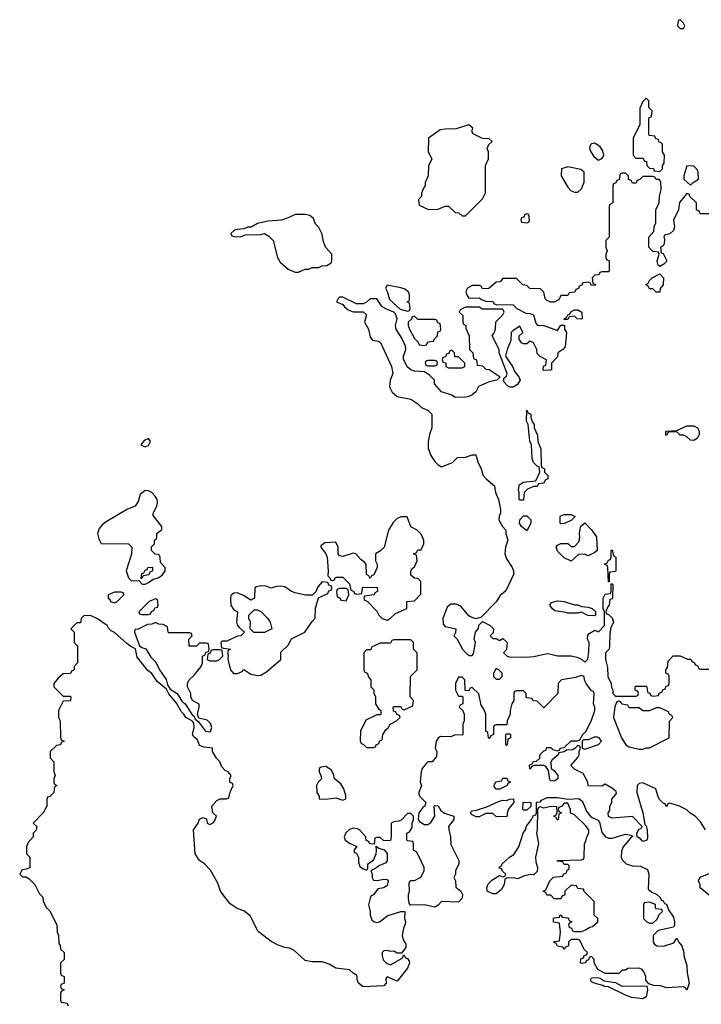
# Model space of a CAD drawing. Header units: inches. Extents: x 1992046 to 2239405, y 126834 to 266391.
# Tile 36 of 71: x 2025874 to 2029874, y 240846 to 246626. Entities that reach past the tile are written whole.
import ezdxf

# ---------------------------------------------------------------- set-up
doc = ezdxf.new("R2010")
doc.units = ezdxf.units.IN
doc.header["$MEASUREMENT"] = 0
doc.layers.add('C0224', color=7, linetype='Continuous')

msp = doc.modelspace()

# ---------------------------------------------------------------- linework, layer by layer
at = {"layer": 'C0224', "color": 6, "elevation": 100}
for points in [[(2029750, 246626), (2029738, 246622), (2029734, 246590), (2029750, 246574), (2029770, 246574), (2029778, 246590), (2029770, 246606)], [(2029550, 246166), (2029530, 246146), (2029512.7, 246107.3), (2029514, 246010), (2029474, 245930), (2029474, 245830), (2029490, 245814), (2029532.7, 245812.7), (2029538, 245798), (2029552.7, 245792.7), (2029554, 245770), (2029570, 245754), (2029592.7, 245752.7), (2029598, 245738), (2029630, 245734), (2029646, 245750), (2029646, 245770), (2029656.4, 245783.6), (2029658, 245830), (2029646, 245850), (2029646, 245890), (2029642, 245902), (2029627.3, 245907.3), (2029622, 245922), (2029607.3, 245927.3), (2029602, 245942), (2029570, 245946), (2029566, 245950), (2029566, 246050), (2029582, 246058), (2029586, 246090), (2029566, 246110), (2029566, 246150)], [(2028510, 246008.7), (2028435.5, 245984.5), (2028370, 245983.7), (2028341.4, 245978.6), (2028274, 245930), (2028272, 245850), (2028292, 245810), (2028272.7, 245767.3), (2028272, 245710), (2028254, 245670), (2028254, 245650), (2028243.6, 245636.4), (2028232.7, 245607.3), (2028231.6, 245588.4), (2028214, 245570), (2028218, 245538), (2028272.7, 245512.7), (2028330, 245514), (2028370, 245532), (2028390, 245532), (2028430, 245494), (2028451.6, 245491.6), (2028470, 245474), (2028490, 245474), (2028590, 245574), (2028608, 245610), (2028608, 245770), (2028626, 245810), (2028626, 245850), (2028618, 245870), (2028627.3, 245892.7), (2028646, 245910), (2028630, 245926), (2028590, 245928), (2028535.3, 245955.3), (2028528, 245970), (2028532.7, 245990)], [(2029250, 245902), (2029230, 245898), (2029222, 245890), (2029218, 245870), (2029226, 245850), (2029243, 245823), (2029270, 245802), (2029290, 245811.3), (2029298.6, 245821.4), (2029301.2, 245830), (2029296.6, 245856.6), (2029280.1, 245880.1)], [(2029790, 245768), (2029772, 245710), (2029772, 245690), (2029810, 245654), (2029826, 245670), (2029858, 245690), (2029855.3, 245730), (2029850, 245746), (2029830, 245766)], [(2029090, 245762), (2029054, 245750), (2029052, 245710), (2029090, 245642), (2029110, 245622), (2029130, 245614), (2029150, 245614), (2029170, 245634), (2029187.3, 245672.7), (2029186, 245730), (2029167.3, 245747.3)], [(2027550, 245482), (2027490, 245482), (2027450, 245462), (2027410.9, 245449.1), (2027330, 245444), (2027270, 245428.7), (2027231.6, 245408.4), (2027212.7, 245407.3), (2027190, 245398), (2027150, 245395.3), (2027134, 245390), (2027114, 245370), (2027118, 245358), (2027132.7, 245352.7), (2027170, 245352), (2027196.4, 245363.6), (2027290, 245364.7), (2027310.7, 245370.7), (2027335.3, 245355.3), (2027362, 245330), (2027386, 245230), (2027402.5, 245202.5), (2027450, 245161), (2027490, 245144.7), (2027510, 245144.7), (2027550, 245162), (2027570, 245162), (2027590, 245172), (2027630, 245172), (2027650, 245182), (2027676.4, 245183.6), (2027702, 245198), (2027706, 245210), (2027706, 245250), (2027668, 245290), (2027655.3, 245330), (2027650, 245366), (2027630, 245406), (2027610, 245426), (2027599, 245459), (2027576.4, 245476.4)], [(2028850, 245486), (2028838, 245482), (2028832.7, 245467.3), (2028818, 245462), (2028814, 245450), (2028818, 245438), (2028850, 245434), (2028862, 245438), (2028866, 245450), (2028862, 245482)], [(2029610, 245026), (2029590, 245046), (2029570, 245046), (2029562, 245062), (2029548, 245070), (2029562, 245078), (2029567.3, 245092.7), (2029586, 245110), (2029630, 245134), (2029652, 245110), (2029651.1, 245068.9), (2029632.7, 245047.3), (2029630, 245026)], [(2028030, 245068), (2028021, 245050), (2028031, 245031), (2028043.4, 244983.4), (2028106.4, 244926.4), (2028150, 244914), (2028162, 244918), (2028166, 244930), (2028162, 244962), (2028148, 244970), (2028162, 244978), (2028161.2, 245010), (2028153.2, 245030), (2028130, 245046), (2028110, 245052.7)], [(2029170, 244868), (2029146, 244870), (2029130, 244886), (2029098, 244882), (2029090, 244866), (2029070, 244866), (2029068.7, 244870), (2029082, 244878), (2029090, 244894), (2029102, 244898), (2029108.4, 244911.6), (2029130, 244922), (2029150, 244922), (2029172, 244910), (2029174, 244870)], [(2028190, 244886), (2028178, 244882), (2028172.7, 244867.3), (2028154, 244850), (2028154, 244830), (2028162, 244810), (2028190, 244754), (2028212.7, 244732.7), (2028218, 244718), (2028250, 244714), (2028262, 244718), (2028270, 244734), (2028302, 244738), (2028307.3, 244752.7), (2028326, 244770), (2028327.3, 244792.7), (2028342, 244798), (2028346, 244810), (2028342, 244842), (2028327.3, 244847.3), (2028322, 244862), (2028310, 244866), (2028210, 244866)], [(2028410, 244686), (2028398, 244682), (2028392.7, 244667.3), (2028378, 244662), (2028372.7, 244647.3), (2028358, 244642), (2028354, 244630), (2028358, 244618), (2028374, 244610), (2028374, 244590), (2028390, 244582), (2028470, 244582), (2028486, 244590), (2028486, 244610), (2028450, 244646), (2028427.3, 244647.3), (2028426, 244670)], [(2028310, 244626), (2028270, 244626), (2028258, 244622), (2028254, 244610), (2028258, 244598), (2028270, 244594), (2028310, 244594), (2028322, 244598), (2028326, 244610), (2028322, 244622)], [(2028810, 243806), (2028806, 243810), (2028806, 243854), (2028802, 243862), (2028804.7, 243895.3), (2028830, 243912), (2028902, 243918), (2028926, 243970), (2028922, 244002), (2028910, 244006), (2028890, 244026), (2028882, 244050), (2028878, 244130), (2028868.4, 244151.6), (2028858, 244250), (2028848, 244270), (2028850, 244334), (2028858, 244318), (2028874, 244310), (2028874, 244290), (2028883.6, 244263.6), (2028894, 244250), (2028894, 244230), (2028912.7, 244187.3), (2028914, 244150), (2028932.7, 244107.3), (2028934, 244010), (2028938, 243998), (2028954, 243990), (2028954, 243970), (2028974, 243950), (2028974, 243930), (2028958, 243922), (2028950, 243906), (2028918, 243902), (2028910, 243886), (2028890, 243886), (2028854, 243870), (2028834, 243850), (2028830, 243806)], [(2029830, 244155.3), (2029810, 244158), (2029790, 244178), (2029770, 244188), (2029750, 244188), (2029730, 244206), (2029690, 244206), (2029678, 244202), (2029670, 244186), (2029666, 244190), (2029666, 244210), (2029730, 244214), (2029790, 244242), (2029830, 244242), (2029851, 244231), (2029862, 244210), (2029862, 244190), (2029850, 244168)], [(2026630, 244168), (2026603.5, 244156.5), (2026584.7, 244130), (2026610, 244118), (2026630, 244126), (2026642, 244150)], [(2026610, 243862.7), (2026580.7, 243839.3), (2026570, 243798), (2026552, 243770), (2026506.4, 243753.6), (2026382, 243678), (2026358.8, 243661.2), (2026340.7, 243639.3), (2026331, 243610), (2026338, 243578), (2026352, 243552), (2026512, 243550), (2026531.3, 243530), (2026530.9, 243489.1), (2026498, 243390), (2026512, 243350), (2026530, 243332), (2026574, 243334), (2026592.7, 243312.7), (2026610, 243312), (2026630, 243322), (2026658, 243342), (2026686, 243350), (2026710, 243364.7), (2026728, 243390), (2026728, 243410), (2026700.4, 243440.4), (2026698, 243470), (2026690, 243486), (2026668.4, 243488.4), (2026648, 243510), (2026648.4, 243531.6), (2026666, 243550), (2026666, 243570), (2026678, 243582), (2026678, 243610), (2026707.3, 243632.7), (2026708, 243650), (2026656.4, 243716.4), (2026657.2, 243730), (2026679.6, 243770), (2026683.6, 243790), (2026680.7, 243810), (2026669.7, 243829.7), (2026649.7, 243849.7), (2026630, 243859.5)], [(2028110, 243708), (2028090, 243698), (2028066.4, 243673.6), (2028038, 243630), (2028012, 243530), (2027991.1, 243508.9), (2027962, 243490), (2027962, 243450), (2027972, 243430), (2027972, 243410), (2027952.7, 243367.3), (2027938, 243362), (2027930, 243346), (2027922, 243362), (2027908.4, 243368.4), (2027908, 243430), (2027900.4, 243440.4), (2027876.4, 243456.4), (2027846, 243490), (2027830, 243495.3), (2027770, 243475.3), (2027750, 243478), (2027742, 243490), (2027742, 243530), (2027730, 243558), (2027665.4, 243554.6), (2027642, 243538), (2027642, 243530), (2027671, 243491), (2027678, 243470), (2027684.7, 243390), (2027682, 243362), (2027694, 243350), (2027698, 243338), (2027710, 243334), (2027722, 243338), (2027726, 243350), (2027732.7, 243352.7), (2027770, 243354), (2027810, 243314), (2027818, 243278), (2027832, 243272), (2027838, 243258), (2027850, 243254), (2027882, 243258), (2027886, 243290), (2027890, 243294), (2027972.7, 243292.7), (2027974, 243270), (2027958, 243262), (2027954, 243250), (2027898, 243242), (2027894, 243230), (2027898, 243218), (2027912.7, 243212.7), (2027970, 243154), (2027982, 243130), (2028002, 243110), (2028030, 243102), (2028050, 243112), (2028080.2, 243139.8), (2028146, 243170), (2028146, 243210), (2028190, 243214), (2028227.3, 243252.7), (2028227.3, 243327.3), (2028210, 243346), (2028190, 243348), (2028170, 243366), (2028168.7, 243390), (2028176.4, 243403.6), (2028190, 243414), (2028206, 243450), (2028202, 243482), (2028186, 243490), (2028202, 243498), (2028210, 243514), (2028230, 243514), (2028246, 243550), (2028246, 243570), (2028230, 243606), (2028206, 243630), (2028169.1, 243649.1), (2028147.3, 243707.3)], [(2028850, 243626), (2028818, 243650), (2028808, 243670), (2028808.7, 243690), (2028830, 243714), (2028850, 243714), (2028874, 243690), (2028874, 243670)], [(2029050, 243666), (2029046, 243670), (2029046, 243710), (2029050, 243714), (2029070, 243722), (2029110, 243722), (2029134, 243710), (2029110, 243686), (2029070, 243668)], [(2029210, 243478), (2029190, 243488), (2029152.7, 243487.3), (2029110, 243448), (2029070, 243466), (2029030, 243506), (2029022, 243530), (2029030, 243542), (2029050, 243552), (2029090, 243552), (2029110, 243534), (2029130, 243534), (2029156.4, 243563.6), (2029162, 243590), (2029159, 243610), (2029163.1, 243636.9), (2029168, 243652), (2029190, 243672), (2029230, 243632), (2029258, 243590), (2029262, 243510), (2029250, 243498)], [(2029330, 243326), (2029326, 243410), (2029322, 243422), (2029306, 243430), (2029322, 243438), (2029330, 243454), (2029342, 243458), (2029346, 243470), (2029346, 243510), (2029350, 243514), (2029358, 243478), (2029372, 243470), (2029372, 243390), (2029370, 243386), (2029338, 243382), (2029334, 243370), (2029334, 243326)], [(2026586, 243346), (2026590, 243374), (2026602, 243378), (2026610, 243394), (2026622, 243398), (2026626, 243410), (2026652.7, 243412.7), (2026654, 243390), (2026638, 243382), (2026632, 243368), (2026598, 243362), (2026590, 243346)], [(2027650, 243326), (2027623.6, 243296.4), (2027612.7, 243267.3), (2027592, 243248), (2027551.6, 243248.4), (2027490, 243261.2), (2027470, 243269.2), (2027430, 243297.2), (2027410, 243301.2), (2027380.7, 243299.3), (2027350, 243289), (2027320.4, 243300.4), (2027290, 243302), (2027263.6, 243296.4), (2027254, 243290), (2027251.3, 243230), (2027230, 243218), (2027186.8, 243246.8), (2027150, 243261.2), (2027130, 243259), (2027114, 243246), (2027110.5, 243229.5), (2027113.4, 243190), (2027130, 243161), (2027151.3, 243150), (2027146, 243090), (2027150, 243074), (2027159.6, 243059.6), (2027194, 243030), (2027171.6, 243008.4), (2027152.7, 243007.3), (2027090, 242978), (2027062, 242978), (2027054, 242970), (2027058, 242938), (2027112, 242930), (2027098, 242922), (2027094, 242910), (2027098, 242898), (2027096, 242870), (2027110.6, 242810), (2027128.3, 242788.3), (2027152.5, 242787.5), (2027179.5, 242800.5), (2027190, 242811.3), (2027230, 242784.9), (2027270, 242776.3), (2027290, 242778.8), (2027321.5, 242798.5), (2027406, 242870), (2027407.3, 242912.7), (2027450, 242954), (2027468.9, 242991.1), (2027548, 243030), (2027590, 243094), (2027608, 243112), (2027609.1, 243170.9), (2027627.3, 243232.7), (2027682, 243258), (2027687.3, 243272.7), (2027702, 243278), (2027706, 243290), (2027702, 243302), (2027687.3, 243307.3), (2027682, 243322)], [(2027790, 243286), (2027750, 243286), (2027738, 243282), (2027734, 243270), (2027738, 243238), (2027752.7, 243232.7), (2027758, 243218), (2027790, 243214), (2027806, 243250), (2027802, 243282)], [(2026470, 243266), (2026430, 243266), (2026394, 243250), (2026394, 243230), (2026403.6, 243223.6), (2026406, 243210), (2026430, 243202), (2026446, 243210), (2026486, 243250), (2026482, 243262)], [(2026670, 243226), (2026634, 243210), (2026574, 243150), (2026578, 243138), (2026590, 243134), (2026630, 243134), (2026642, 243138), (2026647.3, 243152.7), (2026662, 243158), (2026667.3, 243172.7), (2026682, 243178), (2026686, 243190), (2026682, 243222)], [(2029130, 243191.3), (2029150, 243191.3), (2029170, 243182), (2029210, 243178), (2029234, 243170), (2029252.7, 243152.7), (2029254, 243130), (2029250, 243126), (2029208.9, 243128.9), (2029170, 243148), (2029150, 243142), (2029090, 243142), (2029070, 243148.7), (2029015.3, 243155.3), (2028998, 243170), (2028986, 243190), (2028995.3, 243204.7), (2029030, 243214.8), (2029070, 243211.3)], [(2027310, 243028), (2027248.4, 243028.4), (2027226, 243050), (2027228, 243090), (2027218, 243110), (2027218, 243130), (2027250, 243162), (2027270, 243162), (2027290, 243151.3), (2027330, 243111.3), (2027344.7, 243090), (2027354, 243050)], [(2026670, 243088), (2026650, 243078), (2026623.6, 243076.4), (2026570, 243048), (2026550, 243046), (2026546.8, 243030), (2026578, 242950), (2026590, 242941), (2026613.7, 242933.7), (2026643.4, 242883.4), (2026673.7, 242853.7), (2026694.8, 242810), (2026732.8, 242752.8), (2026740.7, 242720.7), (2026756.9, 242696.9), (2026798, 242670), (2026826.4, 242626.4), (2026844.7, 242610), (2026885.4, 242545.4), (2026898, 242538), (2026902, 242522), (2026923.6, 242503.6), (2026964.7, 242450), (2026990, 242446), (2026993.2, 242446.8), (2027002, 242470), (2026994, 242494), (2026974.6, 242514.6), (2026926, 242526), (2026918, 242550), (2026928, 242590), (2026927.3, 242607.3), (2026888, 242630), (2026878, 242650), (2026878, 242670), (2026858, 242710), (2026858, 242730), (2026868, 242750), (2026900.2, 242779.8), (2026938, 242830), (2026946, 242850), (2026946, 242890), (2026962, 242898), (2026967.3, 242912.7), (2026982, 242918), (2026986, 242930), (2026982, 242962), (2026970, 242966), (2026930, 242966), (2026911.6, 242948.4), (2026868.4, 242948.4), (2026866, 242990), (2026886, 243010), (2026882, 243022), (2026870, 243026), (2026750, 243026), (2026746, 243030), (2026742, 243062), (2026716.4, 243076.4), (2026690, 243078)], [(2028170, 242986), (2028070, 242986), (2028058, 242982), (2028050, 242966), (2027990, 242966), (2027938, 242942), (2027934, 242926), (2027910, 242926), (2027894, 242910), (2027894, 242810), (2027898, 242798), (2027914, 242790), (2027923.6, 242763.6), (2027934, 242750), (2027934, 242710), (2027951.6, 242691.6), (2027952.7, 242672.7), (2027962, 242650), (2027962, 242610), (2027979.6, 242579.6), (2027994, 242570), (2027994, 242550), (2027990, 242546), (2027970, 242546), (2027905.4, 242514.6), (2027874, 242450), (2027872.7, 242392.7), (2027878, 242378), (2027890, 242374), (2027910, 242354), (2027950, 242354), (2027962, 242358), (2027966, 242370), (2027982, 242378), (2027988, 242392), (2028002, 242398), (2028006, 242430), (2028023.1, 242456.9), (2028038, 242470), (2028048.7, 242491.3), (2028086, 242510), (2028106, 242530), (2028102, 242542), (2028088, 242548), (2028082, 242562), (2028067.3, 242567.3), (2028066, 242590), (2028070, 242594), (2028110, 242594), (2028118, 242578), (2028130, 242574), (2028182, 242598), (2028186, 242630), (2028166, 242650), (2028168, 242770), (2028206, 242810), (2028206, 242910), (2028186, 242930), (2028186, 242970)], [(2027050, 242926), (2027010, 242926), (2026998, 242922), (2026992, 242908), (2026978, 242902), (2026974, 242870), (2026990, 242862), (2027030, 242862), (2027046, 242870), (2027066, 242890), (2027062, 242922)], [(2028670, 242818), (2028654, 242790), (2028654, 242770), (2028670, 242754), (2028690, 242754), (2028706, 242770), (2028706, 242790), (2028686, 242810)], [(2029390, 242626), (2029378, 242622), (2029366.4, 242593.6), (2029358, 242530), (2029406, 242410), (2029431, 242370), (2029450, 242357.3), (2029510, 242342.8), (2029530, 242344.7), (2029550, 242352), (2029570, 242352), (2029686, 242410), (2029687.3, 242507.3), (2029706, 242530), (2029702, 242542), (2029687.3, 242547.3), (2029682, 242562), (2029630, 242586), (2029610, 242586), (2029570, 242568), (2029530, 242568), (2029510, 242586), (2029450, 242586), (2029442, 242602), (2029408.4, 242608.4), (2029402, 242622)], [(2028730, 242366), (2028726, 242370), (2028726, 242430), (2028730, 242434), (2028750, 242434), (2028754, 242430), (2028754, 242410), (2028738, 242402), (2028734, 242370)], [(2029265.4, 242414.6), (2029245.4, 242414.6), (2029210, 242398), (2029182, 242398), (2029174, 242390), (2029174, 242350), (2029190, 242344.7), (2029270, 242371.3), (2029288.7, 242390), (2029275.3, 242410)], [(2027670, 242242), (2027642.8, 242237.2), (2027632, 242230), (2027632, 242210), (2027642, 242190), (2027644.7, 242170), (2027624.7, 242150), (2027616, 242130), (2027618, 242090), (2027632, 242068), (2027632, 242052), (2027670.6, 242050.6), (2027730, 242057.3), (2027770, 242044.7), (2027787.3, 242052.7), (2027788, 242070), (2027775.3, 242110), (2027759.3, 242139.3), (2027722, 242170), (2027716.4, 242196.4), (2027702, 242222)], [(2028670, 242108), (2028660.4, 242120.4), (2028658, 242130), (2028667.3, 242152.7), (2028702, 242158), (2028710, 242174), (2028732.7, 242172.7), (2028738, 242158), (2028754, 242150), (2028738, 242142), (2028734, 242130), (2028690, 242108)], [(2028672.7, 241947.3), (2028650, 241966), (2028610, 241966), (2028570, 241946), (2028552.7, 241947.3), (2028530, 241958), (2028518, 241970), (2028530, 241982), (2028554.6, 241985.4), (2028614.6, 242005.4), (2028683.1, 242036.9), (2028710, 242044.7), (2028730, 242042), (2028748.9, 242051.1), (2028771.6, 242051.6), (2028774, 242030), (2028743.6, 241996.4), (2028734, 241970), (2028734, 241950), (2028730, 241948)], [(2029091.1, 242051.1), (2029154.8, 242054.8), (2029177.5, 242037.5), (2029199.8, 241979.8), (2029226, 241946), (2029266, 241926), (2029276, 241916), (2029290, 241854), (2029312, 241830), (2029330, 241821), (2029350, 241821), (2029430, 241844.7), (2029459.6, 241839.6), (2029472.7, 241832.7), (2029458, 241822), (2029414.8, 241770), (2029405.4, 241745.4), (2029404.7, 241710), (2029410, 241694), (2029434, 241670), (2029470, 241658), (2029516.9, 241656.9), (2029558, 241638), (2029566, 241610), (2029562, 241522), (2029583.6, 241503.6), (2029614, 241490), (2029632.7, 241472.7), (2029638, 241458), (2029650, 241454), (2029658, 241438), (2029670, 241434), (2029681, 241401), (2029710, 241358), (2029717.3, 241330), (2029716, 241310), (2029710, 241298), (2029621, 241279), (2029592, 241250), (2029591.6, 241211.6), (2029599.6, 241199.6), (2029614, 241190), (2029652.9, 241187.1), (2029713.6, 241206.4), (2029730, 241234), (2029742, 241210), (2029758.8, 241190), (2029770.7, 241150), (2029770.8, 241130), (2029790, 241074), (2029790.8, 241030), (2029802.8, 240970), (2029790, 240928.7), (2029782, 240942), (2029770, 240948.7), (2029670, 240942), (2029634.6, 240954.6), (2029596.4, 240956.4), (2029566, 240966), (2029548.4, 240988.4), (2029548, 241010), (2029536.4, 241036.4), (2029526, 241050), (2029510, 241058), (2029443.6, 241056.4), (2029430, 241046), (2029410, 241046), (2029390, 241026), (2029310, 241026), (2029266, 241050), (2029246, 241090), (2029246, 241110), (2029230, 241126), (2029218, 241122), (2029212.7, 241107.3), (2029198, 241102), (2029194, 241090), (2029170, 241086), (2029166, 241090), (2029167.3, 241112.7), (2029182, 241118), (2029187.3, 241132.7), (2029202, 241138), (2029206, 241150), (2029187.3, 241167.3), (2029162, 241222), (2029150, 241226), (2029110, 241226), (2029094, 241210), (2029094, 241190), (2029078, 241182), (2029070, 241168), (2029062, 241182), (2029030, 241188), (2029022, 241202), (2029006, 241210), (2029010, 241214), (2029042, 241218), (2029048, 241270), (2029042, 241322), (2029007.3, 241327.3), (2029006, 241350), (2029010, 241354), (2029042, 241358), (2029046, 241370), (2029052, 241372), (2029058, 241358), (2029092.7, 241352.7), (2029098, 241338), (2029114, 241330), (2029098, 241322), (2029094, 241310), (2029098, 241298), (2029112.7, 241292.7), (2029118, 241278), (2029130, 241274), (2029170, 241274), (2029190, 241282), (2029220.4, 241299.6), (2029236.4, 241303.6), (2029266, 241330), (2029266, 241350), (2029246, 241370), (2029246, 241450), (2029187.3, 241507.3), (2029182, 241522), (2029150, 241526), (2029142, 241542), (2029110, 241546), (2029074, 241510), (2029072.7, 241487.3), (2029058, 241482), (2029050, 241466), (2029010, 241466), (2028990, 241486), (2028967.3, 241487.3), (2028962, 241502), (2028946, 241510), (2028962, 241518), (2028986, 241570), (2029007.3, 241592.7), (2029062, 241598), (2029066, 241610), (2029082, 241618), (2029087.3, 241632.7), (2029098, 241642), (2029098, 241658), (2029090, 241666), (2029070, 241666), (2029062, 241682), (2029030, 241686), (2029028.9, 241691.1), (2029170, 241694), (2029182, 241698), (2029186, 241710), (2029188, 241790), (2029196.4, 241803.6), (2029202, 241830), (2029214, 241850), (2029214, 241870), (2029194.8, 241894.8), (2029130, 241958), (2029107.3, 241967.3), (2029106, 241990), (2029090, 242026), (2029070, 242026), (2029052.7, 242007.3), (2029038, 242002), (2029034, 241990), (2029038, 241978), (2029054, 241970), (2029038, 241962), (2029034, 241930), (2029030, 241926), (2029022, 241942), (2029008, 241950), (2029022, 241958), (2029027.3, 241972.7), (2029026, 242006), (2028990, 242008), (2028950, 241998), (2028930, 242006), (2028918, 242002), (2028912.7, 241987.3), (2028911.3, 241870), (2028906, 241850), (2028918, 241790), (2028901, 241710), (2028902, 241682), (2028912, 241650), (2028910, 241626), (2028890, 241606), (2028870, 241608), (2028830, 241598), (2028796.9, 241583.1), (2028770, 241588), (2028730, 241586), (2028722, 241578), (2028718, 241550), (2028701, 241519), (2028670, 241495.3), (2028650, 241495.3), (2028618, 241510), (2028615.3, 241530), (2028622, 241550), (2028645.6, 241574.4), (2028690, 241602), (2028710, 241594), (2028722, 241598), (2028726, 241610), (2028707.3, 241627.3), (2028702, 241642), (2028690, 241646), (2028688.4, 241651.6), (2028702, 241658), (2028706, 241670), (2028748.7, 241710), (2028774.6, 241725.4), (2028804, 241770), (2028829.2, 241850.8), (2028842, 241870), (2028849, 241891), (2028878, 241930), (2028890, 241954), (2028902, 241958), (2028906, 241970), (2028907.3, 242032.7), (2028930, 242034), (2028936.4, 242043.6), (2028970, 242061), (2029030, 242061)], [(2028830, 241986), (2028826, 241990), (2028828, 242032), (2028874, 242030), (2028872.7, 242007.3), (2028850, 241986)], [(2029570, 241446), (2029538, 241442), (2029534, 241430), (2029534, 241350), (2029554, 241330), (2029570, 241322), (2029590, 241322), (2029614.6, 241345.4), (2029627.3, 241372.7), (2029646, 241390), (2029642, 241402), (2029610, 241406), (2029606, 241410), (2029606, 241430), (2029596.4, 241436.4)], [(2029410, 240952), (2029554, 240954), (2029558, 240930), (2029550, 240889), (2029530, 240877.2), (2029466.8, 240886.8), (2029430, 240899), (2029330, 240948.7), (2029306, 240950), (2029296.4, 240956.4), (2029246, 240970), (2029230, 240978), (2029224, 240990), (2029230, 241002), (2029263.6, 241003.6), (2029279.6, 240999.6), (2029303.6, 240983.6), (2029370, 240974)]]:
    msp.add_lwpolyline(points, close=True, dxfattribs=at)
for points in [[(2029950, 245486), (2029867.3, 245487.3), (2029862, 245502), (2029846, 245510), (2029846, 245550), (2029807.3, 245587.3), (2029802, 245602), (2029790, 245606), (2029746.8, 245553.2), (2029741, 245510), (2029711.3, 245450), (2029716, 245410), (2029711.6, 245388.4), (2029690, 245368), (2029658, 245362), (2029654, 245350), (2029658, 245338), (2029656, 245310), (2029650, 245298), (2029634, 245290), (2029638, 245258), (2029650, 245254), (2029670, 245214), (2029670, 245206), (2029654, 245190), (2029630, 245178), (2029623.1, 245183.1), (2029618, 245190), (2029615.3, 245210), (2029626, 245250), (2029622, 245262), (2029590, 245266), (2029566, 245290), (2029566, 245350), (2029596.4, 245383.6), (2029598, 245410), (2029607.3, 245432.7), (2029608, 245510), (2029627.3, 245552.7), (2029628, 245590), (2029638, 245630), (2029636.4, 245676.4), (2029627.3, 245687.3), (2029608.4, 245688.4), (2029602, 245702), (2029590, 245706), (2029530, 245706), (2029512.7, 245687.3), (2029498, 245682), (2029492.7, 245667.3), (2029470, 245666), (2029462, 245682), (2029447.3, 245687.3), (2029446, 245710), (2029430, 245726), (2029410, 245726), (2029398, 245722), (2029392.7, 245687.3), (2029378, 245682), (2029372, 245668), (2029358, 245662), (2029354, 245650), (2029354, 245550), (2029338, 245542), (2029334, 245530), (2029334, 245350), (2029314, 245330), (2029314, 245290), (2029322, 245270), (2029314, 245250), (2029314, 245230), (2029318, 245218), (2029334, 245210), (2029334, 245150), (2029330, 245146), (2029290, 245146), (2029278, 245142), (2029272.7, 245127.3), (2029250, 245126), (2029234, 245110), (2029238, 245078), (2029252.7, 245072.7), (2029252.7, 245067.3), (2029230, 245066), (2029222, 245082), (2029210, 245086), (2029178, 245082), (2029172.7, 245067.3), (2029158, 245062), (2029152.7, 245047.3), (2029138, 245042), (2029132.7, 245027.3), (2029098, 245022), (2029090, 245006), (2029050, 245006), (2029038, 244982), (2029010, 244968), (2028990, 244968.7), (2028970, 244978), (2028958, 244990), (2028950, 245026), (2028930, 245046), (2028868.4, 245048.4), (2028850, 245066), (2028826, 245070), (2028790, 245106), (2028710, 245106), (2028692.7, 245087.3), (2028670, 245086), (2028627.3, 245047.3), (2028590, 245046), (2028582, 245062), (2028570, 245066), (2028530, 245066), (2028502, 245050), (2028492, 245030), (2028498, 245010), (2028510, 244992), (2028570, 244994), (2028583.6, 244983.6), (2028610, 244974), (2028650, 244972), (2028658, 244958), (2028670, 244954), (2028770, 244952), (2028791.1, 244931.1), (2028843.6, 244903.6), (2028870, 244902), (2028890, 244894), (2028903.6, 244843.6), (2028912.7, 244832.7), (2028950, 244831.3), (2029030, 244802), (2029050, 244832), (2029072, 244832), (2029072, 244810), (2029082, 244790), (2029074.8, 244705.2), (2029062, 244690), (2029032, 244670), (2029030, 244646), (2028994, 244610), (2028994, 244570), (2028988.4, 244568.4), (2028950, 244566), (2028946, 244570), (2028948.4, 244591.6), (2028962, 244598), (2028966, 244630), (2028928.4, 244648.4), (2028910, 244666), (2028908, 244690), (2028888.4, 244728.4), (2028870, 244738), (2028850, 244724), (2028830, 244724), (2028818, 244730), (2028806, 244750), (2028806, 244770), (2028826, 244790), (2028810, 244826), (2028770, 244802), (2028758, 244790), (2028756.9, 244743.1), (2028734.8, 244690), (2028724.7, 244650), (2028766.8, 244590), (2028779.1, 244559.1), (2028804, 244530), (2028810.5, 244510), (2028796.1, 244483.9), (2028770.4, 244469.6), (2028749.4, 244469.4), (2028736, 244476), (2028718, 244498), (2028714, 244510), (2028716.4, 244523.6), (2028730, 244534), (2028735.3, 244550), (2028688, 244670), (2028688, 244690), (2028646, 244770), (2028656.4, 244783.6), (2028666, 244810), (2028667.3, 244852.7), (2028710, 244894), (2028718, 244910), (2028710, 244926), (2028590, 244926), (2028570, 244938), (2028490, 244938), (2028458, 244922), (2028454, 244910), (2028474, 244890), (2028474, 244850), (2028478, 244838), (2028491.6, 244831.6), (2028492.7, 244812.7), (2028512, 244770), (2028514, 244690), (2028534, 244670), (2028538, 244638), (2028554, 244630), (2028558, 244598), (2028590, 244594), (2028610, 244574), (2028630, 244572), (2028694, 244530), (2028674, 244510), (2028630, 244499.3), (2028567.1, 244472.9), (2028550, 244442), (2028530, 244424), (2028510, 244414), (2028489.3, 244409.3), (2028430, 244409), (2028410, 244422), (2028350, 244442), (2028309.1, 244489.1), (2028309, 244510), (2028278.6, 244538.6), (2028250, 244558), (2028190, 244562.9), (2028169.2, 244570), (2028148, 244588), (2028127.2, 244632.8), (2028126.6, 244650), (2028139.3, 244690), (2028138, 244710), (2028116.6, 244756.6), (2028084, 244810), (2028079, 244830), (2028089.3, 244870), (2028078.9, 244898.9), (2028070, 244909), (2028026, 244926), (2028001.2, 244941.2), (2027970, 244988), (2027930, 244988), (2027910, 244968), (2027890, 244958), (2027850, 244958), (2027770, 244998), (2027750, 244998), (2027742, 244990), (2027734, 244970), (2027770, 244954), (2027779.6, 244939.6), (2027802, 244922), (2027830, 244912), (2027890, 244912), (2027910, 244894), (2027898, 244850), (2027921, 244810), (2027930, 244762), (2027945.2, 244745.2), (2027978.8, 244738.8), (2027990.9, 244730.9), (2028055.5, 244590), (2028062.8, 244550), (2028047.7, 244510), (2028044, 244470), (2028059.1, 244439.1), (2028090, 244414.8), (2028170, 244398), (2028211.3, 244370), (2028232, 244350), (2028270.9, 244330.9), (2028292, 244310), (2028292, 244230), (2028278, 244190), (2028271.1, 244148.9), (2028271.1, 244111.1), (2028287.1, 244067.1), (2028310, 244032), (2028330, 244012), (2028350, 244002), (2028413.6, 244026.4), (2028444, 244056), (2028490, 244058), (2028529, 244071), (2028550, 244071), (2028562.8, 244030), (2028582.8, 243990), (2028594, 243950), (2028610.8, 243930), (2028661, 243890), (2028666, 243850), (2028684.7, 243810), (2028696, 243750), (2028696, 243730), (2028687.7, 243712.3), (2028684.9, 243690), (2028706.8, 243650), (2028726, 243630), (2028727.1, 243607.1), (2028738, 243570), (2028724.7, 243530), (2028721, 243490), (2028730, 243462), (2028764.7, 243410), (2028772, 243390), (2028772, 243370), (2028726.8, 243273.2), (2028693.4, 243246.6), (2028670, 243209), (2028582, 243118), (2028550, 243108), (2028520.4, 243120.4), (2028510, 243126), (2028462.7, 243182.7), (2028435.8, 243195.8), (2028405.1, 243194.9), (2028381.7, 243178.3), (2028356.4, 243110), (2028358.5, 243078.5), (2028370, 243064), (2028434, 243050), (2028431.6, 243028.4), (2028422, 243010), (2028442, 242990), (2028472, 242930), (2028490, 242912), (2028510, 242894), (2028530, 242894), (2028536.4, 242903.6), (2028548, 242970), (2028542, 242990), (2028548, 243030), (2028567.3, 243052.7), (2028568.4, 243071.6), (2028590, 243094), (2028634, 243070), (2028654, 243050), (2028652.7, 243027.3), (2028634, 243010), (2028650, 242994), (2028670, 242994), (2028690, 242982), (2028710, 242994), (2028734, 242970), (2028731.6, 242928.4), (2028714, 242910), (2028734, 242890), (2028746, 242886), (2028844.5, 242884.5), (2028892.1, 242887.9), (2028970, 242904.7), (2028983.6, 242903.6), (2029030, 242891.3), (2029110, 242891.3), (2029144, 242884), (2029171.6, 242871.6), (2029190, 242854), (2029207.3, 242872.7), (2029214.6, 242914.6), (2029215.3, 242970), (2029206, 242990), (2029207.3, 243012.7), (2029216.4, 243023.6), (2029250, 243042), (2029270, 243032), (2029306, 243070), (2029306, 243150), (2029298, 243170), (2029298, 243230), (2029310, 243254), (2029342, 243258), (2029346, 243270), (2029346, 243314), (2029350, 243314), (2029354, 243310), (2029352.7, 243232.7), (2029350, 243226), (2029338, 243222), (2029334, 243190), (2029323.6, 243176.4), (2029314, 243150), (2029318, 243138), (2029330, 243134), (2029350, 243114), (2029358, 243090), (2029343.6, 243056.4), (2029336.9, 243023.1), (2029335.3, 242944.7), (2029331, 242929), (2029312, 242910), (2029312, 242870), (2029323.6, 242823.6), (2029324.7, 242770), (2029344.7, 242730), (2029346.4, 242706.4), (2029354, 242690), (2029354, 242670), (2029370, 242654), (2029490, 242654), (2029502, 242658), (2029506, 242670), (2029502, 242682), (2029486, 242690), (2029486, 242710), (2029490, 242714), (2029550, 242714), (2029554, 242710), (2029558, 242678), (2029572.7, 242672.7), (2029578, 242658), (2029590, 242654), (2029622, 242658), (2029627.3, 242672.7), (2029642, 242678), (2029647.3, 242692.7), (2029662, 242698), (2029667.3, 242712.7), (2029682, 242718), (2029686, 242730), (2029686, 242770), (2029682, 242782), (2029666, 242790), (2029666, 242810), (2029676.4, 242823.6), (2029680.4, 242859.6), (2029708.4, 242891.6), (2029750, 242892), (2029792.7, 242872.7), (2029811.6, 242871.6), (2029818, 242858), (2029834, 242850), (2029838, 242838), (2029852.7, 242832.7), (2029858, 242818), (2029870, 242814), (2029930, 242814)], [(2029898, 241870), (2029870, 241918), (2029838, 241950), (2029808.9, 241968.9), (2029790, 241988), (2029746, 242010), (2029690, 242026), (2029678, 242022), (2029670, 242006), (2029662, 242022), (2029650, 242026), (2029629.1, 242049.1), (2029618, 242070), (2029608, 242110), (2029530, 242145.2), (2029510, 242142), (2029498, 242130), (2029494.8, 242090), (2029530.8, 241970), (2029542, 241902), (2029550, 241894), (2029556, 241870), (2029558, 241822), (2029554, 241810), (2029530, 241802), (2029517.2, 241817.2), (2029498, 241830), (2029495.3, 241850), (2029510, 241874), (2029522, 241878), (2029526, 241890), (2029470, 241948), (2029350, 241938), (2029328.7, 241948.7), (2029328, 241970), (2029336.4, 241983.6), (2029338, 242010), (2029348, 242030), (2029348, 242050), (2029376.4, 242083.6), (2029374.6, 242094.6), (2029353.6, 242113.6), (2029310, 242138), (2029290, 242126), (2029210, 242128), (2029208, 242150), (2029180.4, 242200.4), (2029130, 242226), (2029108.4, 242248.4), (2029150, 242294), (2029158, 242310), (2029158, 242330), (2029166, 242350), (2029162, 242362), (2029150, 242366), (2029132.7, 242347.3), (2029119.6, 242340.4), (2029082, 242338), (2029070, 242328), (2029038, 242322), (2029034, 242310), (2028999.6, 242280.4), (2028991.6, 242268.4), (2028992, 242230), (2029010, 242218), (2029032, 242190), (2029032, 242170), (2029010, 242155.3), (2028990, 242158), (2028984.7, 242164.7), (2028978, 242218), (2028962, 242242), (2028950, 242248.7), (2028892.7, 242247.3), (2028878, 242242), (2028874, 242230), (2028867.3, 242227.3), (2028866, 242250), (2028882, 242258), (2028888.4, 242271.6), (2028907.3, 242272.7), (2028926, 242290), (2028926, 242310), (2028950, 242334), (2028962, 242338), (2028967.3, 242352.7), (2028990, 242354), (2029002, 242342), (2029030, 242334), (2029042, 242338), (2029046, 242350), (2029070, 242354), (2029110, 242392), (2029147.3, 242392.7), (2029162, 242398), (2029178, 242430), (2029198, 242450), (2029230, 242514), (2029248.7, 242570), (2029248.7, 242590), (2029242, 242610), (2029246, 242670), (2029242, 242682), (2029230, 242686), (2029198, 242730), (2029188.4, 242748.4), (2029186, 242770), (2029170, 242775.3), (2029135.3, 242764.7), (2029054, 242750), (2029034, 242730), (2029032, 242670), (2028950, 242586), (2028910, 242626), (2028887.3, 242627.3), (2028882, 242642), (2028850, 242646), (2028846, 242650), (2028846, 242670), (2028830, 242686), (2028790, 242686), (2028778, 242682), (2028774, 242670), (2028774, 242630), (2028762, 242610), (2028752, 242570), (2028752, 242550), (2028734, 242510), (2028732.7, 242487.3), (2028670, 242486), (2028658, 242482), (2028654, 242470), (2028654, 242430), (2028638, 242422), (2028630, 242406), (2028626, 242410), (2028622, 242442), (2028608.7, 242450), (2028608.7, 242550), (2028598, 242578), (2028581.2, 242601.2), (2028568.9, 242668.9), (2028530, 242706), (2028518, 242702), (2028510, 242686), (2028487.3, 242687.3), (2028486, 242750), (2028470, 242766), (2028450, 242766), (2028432, 242730), (2028432, 242690), (2028450, 242654), (2028470, 242654), (2028474, 242650), (2028474, 242610), (2028458, 242602), (2028454, 242590), (2028472.7, 242572.7), (2028482, 242550), (2028482, 242510), (2028474, 242490), (2028474, 242430), (2028470, 242426), (2028430, 242428), (2028404.7, 242415.3), (2028342.8, 242417.2), (2028330, 242408), (2028318, 242390), (2028312, 242350), (2028322, 242330), (2028319.6, 242300.4), (2028294, 242270), (2028270, 242269), (2028259.8, 242260.2), (2028236, 242230), (2028231, 242210), (2028224.7, 242150), (2028231.3, 242130), (2028216, 242090), (2028216.9, 242076.9), (2028223.5, 242063.5), (2028258, 242030), (2028251.3, 242010), (2028239.1, 242000.9), (2028216, 241970), (2028211.6, 241931.6), (2028219.6, 241919.6), (2028250, 241901), (2028270, 241901), (2028286.8, 241913.2), (2028309.4, 241950), (2028306, 242010), (2028310, 242014), (2028330, 242012), (2028344.5, 241984.5), (2028367.3, 241967.3), (2028422, 241950), (2028421, 241930), (2028391.3, 241890), (2028391.6, 241871.6), (2028402, 241830), (2028403.6, 241783.6), (2028452, 241690), (2028452, 241670), (2028432, 241630), (2028432, 241610), (2028422, 241590), (2028432, 241570), (2028432.7, 241532.7), (2028462, 241510), (2028472, 241490), (2028471.6, 241468.4), (2028450, 241446), (2028350, 241448.7), (2028330, 241428), (2028310, 241415.3), (2028250, 241429), (2028167.3, 241427.3), (2028160.4, 241440.4), (2028155.3, 241470), (2028155.3, 241490), (2028162, 241510), (2028160.4, 241559.6), (2028168, 241572), (2028190, 241572), (2028228.4, 241591.6), (2028248, 241630), (2028248, 241650), (2028216.4, 241716.4), (2028202, 241742), (2028186, 241750), (2028186, 241790), (2028182, 241802), (2028150, 241806), (2028146, 241810), (2028146, 241850), (2028162, 241858), (2028176.4, 241883.6), (2028178, 241910), (2028186, 241930), (2028186, 241950), (2028170, 241966), (2028150, 241966), (2028112.7, 241927.3), (2028099.6, 241920.4), (2028070, 241918), (2028054, 241910), (2028054, 241830), (2028050, 241808), (2028010, 241806), (2027990, 241826), (2027970, 241826), (2027958, 241822), (2027954, 241786), (2027932, 241788), (2027926, 241790), (2027922, 241802), (2027907.3, 241807.3), (2027906, 241830), (2027868.7, 241870), (2027857, 241877), (2027830, 241879.5), (2027810, 241872), (2027787.1, 241852.9), (2027778.8, 241830), (2027784.7, 241810), (2027810, 241791), (2027852, 241772), (2027834, 241750), (2027838, 241738), (2027850, 241734), (2027862, 241710), (2027862, 241682), (2027870, 241654), (2027890, 241642), (2027910, 241634), (2027918, 241642), (2027918, 241670), (2027950, 241692), (2027965.2, 241730), (2027968.7, 241748.7), (2027966, 241774), (2027982, 241762), (2028012.7, 241752.7), (2028031.3, 241731.3), (2028031.3, 241688.7), (2028023.6, 241676.4), (2027981, 241659), (2027970, 241648.7), (2027934, 241630), (2027942, 241610), (2027942, 241590), (2027950, 241574), (2027972, 241572), (2028010, 241581), (2028030, 241578), (2028036, 241570), (2028030, 241544), (2028011.3, 241530), (2027975.3, 241524.7), (2027950, 241489), (2027936.9, 241483.1), (2027930.7, 241469.3), (2027921, 241430), (2027931, 241390), (2027931.3, 241370), (2027941, 241341), (2027954, 241330), (2027974.6, 241325.4), (2027990, 241332), (2028030, 241364.7), (2028110, 241391.3), (2028134, 241390), (2028132, 241350), (2028138, 241330), (2028136.9, 241316.9), (2028126.8, 241293.2), (2028118, 241250), (2028123.6, 241223.6), (2028139.6, 241199.6), (2028139.6, 241180.4), (2028114, 241146), (2028090, 241146), (2028070, 241158), (2028050, 241155.3), (2028030, 241162), (2028010, 241159), (2028001, 241150), (2028001, 241130), (2028007.3, 241107.3), (2028027.3, 241087.3), (2028050, 241078), (2028122, 241118), (2028126, 241134), (2028130, 241134), (2028138, 241118), (2028150, 241114), (2028159.6, 241099.6), (2028162, 241090), (2028150, 241058), (2028090, 240982), (2028030, 241008), (2028022, 240998), (2028024.7, 240970), (2028010, 240955.3), (2027889.5, 240949.5), (2027862, 240970), (2027855.3, 240990), (2027855.3, 241010), (2027850, 241018), (2027830, 241028.7), (2027810, 241048.7), (2027730, 241059), (2027690, 241082), (2027650, 241095.3), (2027590, 241095.3), (2027550, 241104), (2027483.1, 241163.1), (2027456.4, 241176.4), (2027430, 241179), (2027390, 241194), (2027350, 241214), (2027272.9, 241272.9), (2027226.3, 241366.3), (2027190, 241394), (2027149.3, 241409.3), (2027110, 241435.3), (2027067.9, 241487.9), (2027053.2, 241510), (2027037.2, 241557.2), (2026993.6, 241633.6), (2026958, 241670), (2026928.7, 241690), (2026904, 241730), (2026893.2, 241870), (2026922, 241910), (2026930, 241932), (2026950, 241942), (2026970, 241934), (2026974, 241910), (2026990, 241902), (2027010, 241912), (2027018, 241922), (2027028, 241950), (2027008, 241970), (2027002, 242010), (2027030, 242042), (2027050, 242052), (2027087.3, 242052.7), (2027102, 242058), (2027108.4, 242091.6), (2027126, 242130), (2027122, 242142), (2027108, 242150), (2027108, 242170), (2027115.3, 242190), (2027098, 242210), (2027079, 242219), (2027060.2, 242240.2), (2027048.7, 242270), (2027028, 242290), (2027006, 242330), (2027006, 242350), (2026956.4, 242356.4), (2026930, 242366), (2026918, 242398), (2026896.4, 242416.4), (2026888, 242430), (2026897.2, 242470), (2026896.4, 242496.4), (2026888.7, 242508.7), (2026849.2, 242529.2), (2026838, 242550), (2026823.2, 242563.2), (2026794, 242614), (2026749.4, 242669.4), (2026736.4, 242696.4), (2026681.5, 242741.5), (2026650, 242788), (2026626, 242806), (2026564.1, 242884.1), (2026553.6, 242933.6), (2026526, 242946), (2026503.2, 242963.2), (2026430, 243028), (2026410, 243038), (2026394.6, 243054.6), (2026388, 243070), (2026330, 243108.7), (2026290, 243128), (2026250, 243126), (2026234, 243110), (2026230, 243086), (2026210, 243086), (2026174, 243050), (2026194, 243030), (2026194, 242970), (2026214, 242950), (2026214, 242850), (2026194, 242830), (2026194, 242810), (2026178, 242802), (2026172.7, 242787.3), (2026130, 242786), (2026099.6, 242760.4), (2026074, 242730), (2026074, 242710), (2026130, 242654), (2026170, 242654), (2026174, 242650), (2026171.6, 242628.4), (2026130, 242626), (2026102, 242570), (2026102, 242530), (2026112, 242510), (2026112.7, 242412.7), (2026118, 242398), (2026134, 242390), (2026118, 242382), (2026114, 242370), (2026090, 242366), (2026052, 242330), (2026052.7, 242292.7), (2026074, 242270), (2026074, 242210), (2026082, 242190), (2026074, 242170), (2026074, 242150), (2026078, 242138), (2026092, 242130), (2026078, 242122), (2026074, 242090), (2026050, 242066), (2026038, 242062), (2026034, 242050), (2026034, 242010), (2026012, 241970), (2025954, 241910), (2025974, 241890), (2025971.6, 241868.4), (2025954, 241850), (2025954, 241830), (2025923.6, 241796.4), (2025914, 241770), (2025914, 241730), (2025934, 241710), (2025934, 241650), (2025919.6, 241640.4), (2025886, 241634), (2025874, 241610), (2025890, 241594), (2025910, 241594), (2025930, 241582), (2025962, 241550), (2025990, 241494), (2026010, 241474), (2026012.7, 241452.7), (2026030, 241414), (2026050, 241394), (2026092, 241310), (2026094, 241270), (2026102, 241250), (2026103.6, 241203.6), (2026111.6, 241191.6), (2026114, 241170), (2026134, 241150), (2026134, 241110), (2026114, 241090), (2026114, 241030), (2026118, 241018), (2026134, 241010), (2026134, 240970), (2026118, 240962), (2026114, 240950), (2026118, 240938), (2026134, 240930), (2026118, 240922), (2026114, 240910), (2026114, 240870), (2026118, 240858), (2026152.7, 240852.7), (2026158, 240838)], [(2029930, 241478), (2029868, 241530), (2029867.3, 241547.3), (2029858, 241570), (2029867.3, 241592.7), (2029930, 241618)]]:
    msp.add_lwpolyline(points, dxfattribs=at)

doc.saveas('drawing.dxf')
